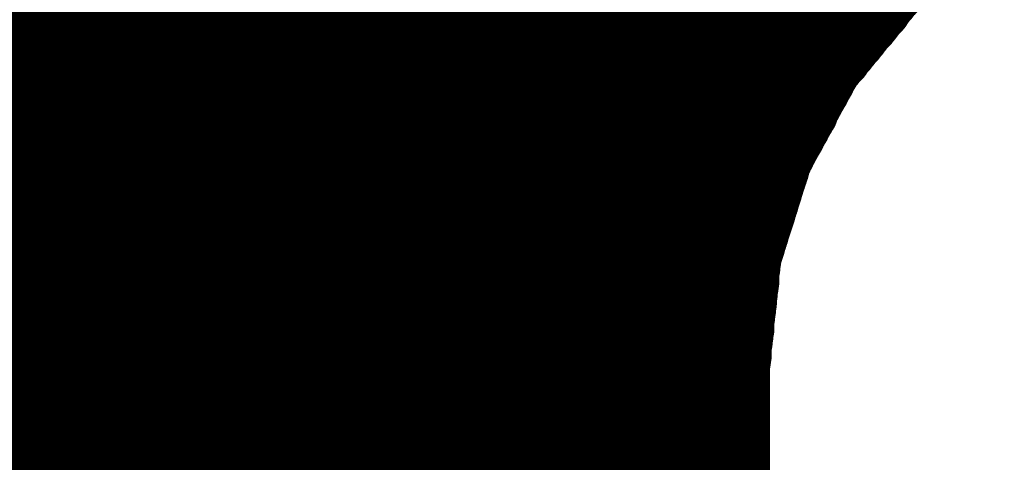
# Model space of a CAD drawing. Extents: x -0.1 to 67.3, y -0.3 to 30.
# Tile 53 of 239: x 33.547 to 33.84, y 14.557 to 14.689. Entities that reach past the tile are written whole.
import ezdxf

# ---------------------------------------------------------------- set-up
doc = ezdxf.new("R2010")
doc.units = 0
doc.layers.add('BG_SILKSCREEN_BOTTOM', color=23, linetype='CONTINUOUS')

msp = doc.modelspace()

# ---------------------------------------------------------------- linework, layer by layer
at = {"layer": 'BG_SILKSCREEN_BOTTOM', "const_width": 0.01905}
for points in [[(33.806892, 14.697964), (33.526476, 14.978634)], [(33.804606, 14.69517), (33.523936, 14.97584)], [(33.805114, 14.695678), (33.524444, 14.976348)], [(33.805622, 14.69644), (33.524952, 14.976856)], [(33.80613, 14.696948), (33.52546, 14.977618)], [(33.806638, 14.697456), (33.525968, 14.978126)], [(33.80232, 14.692122), (33.521396, 14.973046)], [(33.802828, 14.69263), (33.521904, 14.973808)], [(33.803082, 14.693392), (33.522412, 14.974316)], [(33.803844, 14.694154), (33.52292, 14.974824)], [(33.804098, 14.694662), (33.523428, 14.975332)], [(33.800034, 14.689328), (33.518856, 14.970252)], [(33.800288, 14.689836), (33.519364, 14.97076)], [(33.800796, 14.690344), (33.519872, 14.971522)], [(33.801304, 14.691106), (33.52038, 14.97203)], [(33.801812, 14.691614), (33.520888, 14.972538)], [(33.796986, 14.685772), (33.515808, 14.96695)], [(33.797494, 14.686534), (33.516316, 14.967712)], [(33.798002, 14.687042), (33.516824, 14.96822)], [(33.79851, 14.68755), (33.517332, 14.968728)], [(33.799018, 14.688058), (33.51784, 14.969236)], [(33.799272, 14.68882), (33.518348, 14.969744)], [(33.7947, 14.682978), (33.513268, 14.964156)], [(33.795208, 14.683486), (33.513776, 14.964664)], [(33.795462, 14.684248), (33.514284, 14.965426)], [(33.796224, 14.684756), (33.514792, 14.965934)], [(33.796478, 14.685264), (33.5153, 14.966442)], [(33.79216, 14.67993), (33.510728, 14.961616)], [(33.792668, 14.680438), (33.511236, 14.962124)], [(33.793176, 14.6812), (33.511744, 14.962378)], [(33.793684, 14.681708), (33.512252, 14.96314)], [(33.794192, 14.68247), (33.51276, 14.963648)], [(33.789366, 14.676628), (33.50768, 14.95806)], [(33.789874, 14.677136), (33.508188, 14.958568)], [(33.790128, 14.677644), (33.50895, 14.95933)], [(33.79089, 14.678152), (33.509204, 14.959838)], [(33.791144, 14.678914), (33.509712, 14.960346)], [(33.791652, 14.679422), (33.51022, 14.960854)], [(33.78708, 14.67358), (33.50514, 14.95552)], [(33.787588, 14.674088), (33.505902, 14.955774)], [(33.787842, 14.67485), (33.506156, 14.956282)], [(33.78835, 14.675358), (33.506664, 14.957044)], [(33.788858, 14.675866), (33.507426, 14.957552)], [(33.785302, 14.670024), (33.502854, 14.952472)], [(33.785556, 14.670532), (33.503108, 14.953234)], [(33.786064, 14.671294), (33.503616, 14.953742)], [(33.786318, 14.672056), (33.504378, 14.95425)], [(33.786826, 14.672818), (33.504632, 14.954758)], [(33.78327, 14.666722), (33.50006, 14.949678)], [(33.783778, 14.66723), (33.500568, 14.950186)], [(33.784032, 14.667992), (33.50133, 14.950948)], [(33.78454, 14.6685), (33.501584, 14.951456)], [(33.784794, 14.669262), (33.502092, 14.951964)], [(33.780984, 14.662404), (33.497266, 14.946376)], [(33.781492, 14.663166), (33.49752, 14.947138)], [(33.781746, 14.663674), (33.498282, 14.947646)], [(33.782254, 14.664436), (33.49879, 14.948154)], [(33.782508, 14.665198), (33.499044, 14.948662)], [(33.783016, 14.66596), (33.499806, 14.94917)], [(33.77946, 14.659102), (33.494472, 14.943582)], [(33.779714, 14.659864), (33.495234, 14.94409)], [(33.780222, 14.660372), (33.495742, 14.944852)], [(33.780476, 14.661134), (33.495996, 14.94536)], [(33.780984, 14.661642), (33.496758, 14.945868)], [(33.777428, 14.655546), (33.492186, 14.941042)], [(33.777936, 14.656308), (33.492694, 14.94155)], [(33.77819, 14.656816), (33.492948, 14.942058)], [(33.778698, 14.657578), (33.49371, 14.942566)], [(33.778952, 14.65834), (33.494218, 14.943074)], [(33.77565, 14.652244), (33.489646, 14.937994)], [(33.775904, 14.652752), (33.490154, 14.938756)], [(33.776412, 14.653514), (33.490662, 14.939264)], [(33.776666, 14.654276), (33.49117, 14.939772)], [(33.777174, 14.654784), (33.491424, 14.94028)], [(33.773618, 14.648688), (33.48736, 14.934946)], [(33.774126, 14.649196), (33.487868, 14.935708)], [(33.77438, 14.649958), (33.488376, 14.936216)], [(33.774888, 14.65072), (33.488884, 14.936724)], [(33.775142, 14.651482), (33.489138, 14.937232)], [(33.772348, 14.644624), (33.485328, 14.931898)], [(33.772602, 14.64564), (33.485582, 14.93266)], [(33.772602, 14.646402), (33.48609, 14.933168)], [(33.77311, 14.647164), (33.486598, 14.933676)], [(33.773364, 14.647926), (33.486852, 14.934184)], [(33.771078, 14.640814), (33.483042, 14.92885)], [(33.771332, 14.641576), (33.483296, 14.929612)], [(33.771586, 14.642338), (33.483804, 14.93012)], [(33.77184, 14.6431), (33.484312, 14.930628)], [(33.77184, 14.643862), (33.484566, 14.931136)], [(33.770062, 14.637512), (33.48101, 14.926564)], [(33.770316, 14.638274), (33.481518, 14.927072)], [(33.77057, 14.63929), (33.482026, 14.92758)], [(33.770824, 14.640052), (33.48228, 14.928342)], [(33.768792, 14.633448), (33.478724, 14.923516)], [(33.769046, 14.63421), (33.479232, 14.924024)], [(33.7693, 14.634972), (33.47974, 14.924532)], [(33.769554, 14.635988), (33.479994, 14.925294)], [(33.769808, 14.63675), (33.480756, 14.925802)], [(33.767522, 14.629384), (33.476438, 14.920468)], [(33.767776, 14.630146), (33.476946, 14.920976)], [(33.76803, 14.630908), (33.477454, 14.921738)], [(33.768284, 14.63167), (33.477708, 14.922246)], [(33.768538, 14.632686), (33.47847, 14.922754)], [(33.766252, 14.62532), (33.474152, 14.91742)], [(33.766506, 14.626336), (33.47466, 14.917928)], [(33.76676, 14.627098), (33.475168, 14.91869)], [(33.767014, 14.62786), (33.475676, 14.919198)], [(33.767268, 14.628622), (33.476184, 14.919706)], [(33.764982, 14.621256), (33.47212, 14.914372)], [(33.765236, 14.622018), (33.472374, 14.91488)], [(33.76549, 14.623034), (33.472882, 14.915642)], [(33.765744, 14.623796), (33.47339, 14.91615)], [(33.765998, 14.624558), (33.473898, 14.916658)], [(33.763966, 14.617192), (33.469834, 14.911324)], [(33.763966, 14.617954), (33.470088, 14.912086)], [(33.76422, 14.618716), (33.470596, 14.912594)], [(33.764474, 14.619732), (33.471104, 14.913102)], [(33.764728, 14.620494), (33.471612, 14.91361)], [(33.763458, 14.612366), (33.467548, 14.908276)], [(33.763458, 14.613382), (33.467802, 14.909038)], [(33.763458, 14.614144), (33.46831, 14.909546)], [(33.763712, 14.61516), (33.468818, 14.910054)], [(33.763712, 14.616176), (33.469326, 14.910562)], [(33.76295, 14.608556), (33.465516, 14.90599)], [(33.763204, 14.609572), (33.466278, 14.906498)], [(33.763204, 14.610334), (33.466532, 14.907006)], [(33.763458, 14.61135), (33.46704, 14.907514)], [(33.762442, 14.60373), (33.46323, 14.902942)], [(33.762696, 14.604746), (33.463992, 14.90345)], [(33.762696, 14.605762), (33.464246, 14.903958)], [(33.762696, 14.606524), (33.464754, 14.904466)], [(33.76295, 14.60754), (33.465262, 14.905228)], [(33.761934, 14.598904), (33.460944, 14.899894)], [(33.761934, 14.599666), (33.461706, 14.900402)], [(33.762188, 14.600682), (33.46196, 14.90091)], [(33.762188, 14.601698), (33.462468, 14.901418)], [(33.762442, 14.602714), (33.462976, 14.90218)], [(33.761426, 14.594078), (33.458658, 14.896846)], [(33.76168, 14.595094), (33.45942, 14.897354)], [(33.76168, 14.595856), (33.459674, 14.897862)], [(33.761934, 14.596872), (33.460182, 14.89837)], [(33.761934, 14.597888), (33.46069, 14.899132)], [(33.761172, 14.590268), (33.457134, 14.894052)], [(33.761172, 14.591284), (33.457642, 14.894814)], [(33.761172, 14.592046), (33.457896, 14.895322)], [(33.761426, 14.593062), (33.458404, 14.896084)], [(33.760664, 14.585188), (33.455102, 14.89075)], [(33.760664, 14.586204), (33.45561, 14.891512)], [(33.760918, 14.587474), (33.456118, 14.892274)], [(33.760918, 14.588236), (33.456372, 14.892782)], [(33.761172, 14.589252), (33.45688, 14.893544)], [(33.760664, 14.581124), (33.453578, 14.88821)], [(33.760664, 14.58214), (33.454086, 14.888718)], [(33.760664, 14.583156), (33.45434, 14.88948)], [(33.760664, 14.584426), (33.454848, 14.889988)], [(33.760664, 14.57579), (33.451546, 14.884908)], [(33.760664, 14.576806), (33.452054, 14.885416)], [(33.760664, 14.577822), (33.452562, 14.886178)], [(33.760664, 14.579092), (33.452816, 14.88694)], [(33.760664, 14.579854), (33.453324, 14.887448)], [(33.760664, 14.571472), (33.450022, 14.882368)], [(33.760664, 14.572488), (33.450276, 14.882876)], [(33.760664, 14.573758), (33.450784, 14.883638)], [(33.760664, 14.57452), (33.451038, 14.884146)], [(33.760664, 14.567154), (33.448498, 14.879574)], [(33.760664, 14.568424), (33.448752, 14.880082)], [(33.760664, 14.56944), (33.44926, 14.880844)], [(33.760664, 14.570456), (33.449514, 14.881606)], [(33.760664, 14.562074), (33.446466, 14.876272)], [(33.760664, 14.56309), (33.44672, 14.877034)], [(33.760664, 14.564106), (33.447228, 14.877796)], [(33.760664, 14.565122), (33.447482, 14.878304)], [(33.760664, 14.566138), (33.44799, 14.878812)], [(33.760664, 14.557756), (33.444942, 14.873732)], [(33.760664, 14.558772), (33.445196, 14.87424)], [(33.760664, 14.559788), (33.445704, 14.875002)], [(33.760664, 14.560804), (33.445958, 14.87551)], [(33.760664, 14.552422), (33.442656, 14.870176)], [(33.760664, 14.553438), (33.443164, 14.870938)], [(33.760664, 14.554708), (33.443418, 14.8717)], [(33.760664, 14.55547), (33.44418, 14.872462)], [(33.760664, 14.55674), (33.444434, 14.87297)], [(33.760664, 14.548104), (33.441132, 14.86789)], [(33.760664, 14.549374), (33.44164, 14.868398)], [(33.760664, 14.550136), (33.441894, 14.86916)], [(33.760664, 14.551406), (33.442402, 14.869668)], [(33.760664, 14.54277), (33.4391, 14.864334)], [(33.760664, 14.54404), (33.439608, 14.865096)], [(33.760664, 14.545056), (33.439862, 14.865604)], [(33.760664, 14.546072), (33.44037, 14.866366)], [(33.760664, 14.547088), (33.440878, 14.867128)], [(33.760664, 14.538706), (33.437576, 14.861794)], [(33.760664, 14.539722), (33.438084, 14.862556)], [(33.760664, 14.540738), (33.438338, 14.863064)], [(33.760664, 14.541754), (33.438846, 14.863826)], [(33.760664, 14.533372), (33.435544, 14.858492)], [(33.760664, 14.534388), (33.435798, 14.859254)], [(33.760664, 14.535404), (33.43656, 14.859762)], [(33.760664, 14.53642), (33.436814, 14.86027)], [(33.760664, 14.53769), (33.437322, 14.861032)], [(33.760664, 14.529054), (33.43402, 14.855698)], [(33.760664, 14.530324), (33.434274, 14.85646)], [(33.760664, 14.531086), (33.434782, 14.857222)], [(33.760664, 14.532356), (33.435036, 14.857984)], [(33.760664, 14.52372), (33.431988, 14.85265)], [(33.760664, 14.52499), (33.432242, 14.853158)], [(33.760664, 14.525752), (33.43275, 14.85392)], [(33.760664, 14.527022), (33.433258, 14.854428)], [(33.760664, 14.528038), (33.433512, 14.85519)], [(33.760664, 14.519656), (33.430464, 14.849856)], [(33.760664, 14.520418), (33.430718, 14.850364)], [(33.760664, 14.521688), (33.431226, 14.851126)], [(33.760664, 14.522704), (33.43148, 14.851888)], [(33.760664, 14.515338), (33.42894, 14.847062)], [(33.760664, 14.516354), (33.429448, 14.84757)], [(33.760664, 14.51737), (33.429702, 14.848332)], [(33.760664, 14.518386), (33.43021, 14.849094)], [(33.760664, 14.51102), (33.42767, 14.844268)], [(33.760664, 14.512036), (33.428178, 14.844776)], [(33.760664, 14.513052), (33.428432, 14.845538)], [(33.760664, 14.514322), (33.428686, 14.8463)], [(33.760664, 14.506702), (33.4264, 14.84122)], [(33.760664, 14.507972), (33.426654, 14.841982)], [(33.760664, 14.508988), (33.426908, 14.842744)], [(33.760664, 14.510004), (33.427416, 14.843506)], [(33.760664, 14.502638), (33.424876, 14.838426)], [(33.760664, 14.503654), (33.42513, 14.838934)], [(33.760664, 14.50467), (33.425638, 14.839696)], [(33.760664, 14.50594), (33.425892, 14.840458)], [(33.760664, 14.49832), (33.423606, 14.835632)], [(33.760664, 14.499336), (33.42386, 14.83614)], [(33.760664, 14.500606), (33.424368, 14.836902)], [(33.760664, 14.501368), (33.424622, 14.837664)], [(33.760664, 14.492986), (33.421828, 14.832076)], [(33.760664, 14.494002), (33.422082, 14.832584)], [(33.760664, 14.495272), (33.42259, 14.833346)], [(33.760664, 14.496034), (33.422844, 14.834108)], [(33.760664, 14.497304), (33.423098, 14.83487)], [(33.760664, 14.489938), (33.420812, 14.82979)], [(33.760664, 14.490954), (33.421066, 14.830552)], [(33.760664, 14.49197), (33.42132, 14.831314)], [(33.760664, 14.484604), (33.419034, 14.826234)], [(33.760664, 14.48562), (33.419288, 14.826742)], [(33.760664, 14.486636), (33.419796, 14.827504)], [(33.760664, 14.487652), (33.42005, 14.828266)], [(33.760664, 14.488668), (33.420558, 14.829028)], [(33.760664, 14.480286), (33.41751, 14.82344)], [(33.760664, 14.481302), (33.418018, 14.823948)], [(33.760664, 14.482318), (33.418272, 14.82471)], [(33.760664, 14.483588), (33.41878, 14.825472)], [(33.760664, 14.476222), (33.41624, 14.820646)], [(33.760664, 14.476984), (33.416748, 14.821154)], [(33.760664, 14.478254), (33.417002, 14.821916)], [(33.760664, 14.47927), (33.41751, 14.822678)], [(33.760664, 14.47165), (33.41497, 14.817598)], [(33.760664, 14.47292), (33.415224, 14.81836)], [(33.760664, 14.473936), (33.415732, 14.819122)], [(33.760664, 14.474952), (33.415986, 14.819884)], [(33.760664, 14.468602), (33.4137, 14.815312)], [(33.760664, 14.467586), (33.4137, 14.814804)], [(33.760664, 14.469618), (33.414208, 14.816074)], [(33.760664, 14.470888), (33.414462, 14.816836)], [(33.760664, 14.463268), (33.412176, 14.81201)], [(33.760664, 14.464284), (33.41243, 14.812518)], [(33.760664, 14.465554), (33.412938, 14.81328)], [(33.760664, 14.46657), (33.413192, 14.814042)], [(33.760664, 14.459204), (33.410652, 14.808962)], [(33.760664, 14.46022), (33.41116, 14.809724)], [(33.760664, 14.461236), (33.411414, 14.810486)], [(33.760664, 14.462252), (33.411922, 14.811248)], [(33.760664, 14.454886), (33.409382, 14.806168)], [(33.760664, 14.455902), (33.40989, 14.80693)], [(33.760664, 14.456918), (33.410144, 14.807692)], [(33.760664, 14.457934), (33.410398, 14.808454)], [(33.760664, 14.450568), (33.408112, 14.80312)], [(33.760664, 14.451838), (33.408366, 14.803882)], [(33.760664, 14.4526), (33.40862, 14.804644)], [(33.760664, 14.45387), (33.409128, 14.805406)], [(33.760664, 14.446504), (33.406842, 14.800326)], [(33.760664, 14.447266), (33.407096, 14.801088)], [(33.760664, 14.448536), (33.40735, 14.80185)], [(33.760664, 14.449552), (33.407604, 14.802612)], [(33.760664, 14.441932), (33.405572, 14.797024)], [(33.760664, 14.444218), (33.40608, 14.798548)], [(33.760664, 14.443202), (33.40608, 14.797786)], [(33.760664, 14.445234), (33.406588, 14.799564)], [(33.760664, 14.437868), (33.404556, 14.793976)], [(33.760664, 14.438884), (33.40481, 14.794738)], [(33.760664, 14.4399), (33.405064, 14.7955)], [(33.760664, 14.44117), (33.405318, 14.796262)], [(33.760664, 14.435836), (33.403794, 14.792452)], [(33.760664, 14.434566), (33.403794, 14.79169)], [(33.760664, 14.436852), (33.404302, 14.793214)], [(33.760664, 14.430502), (33.402524, 14.788642)], [(33.760664, 14.431518), (33.402778, 14.789404)], [(33.760664, 14.432534), (33.403032, 14.790166)], [(33.760664, 14.43355), (33.403286, 14.790928)], [(33.760664, 14.427454), (33.401508, 14.786356)], [(33.760664, 14.426184), (33.401508, 14.785594)], [(33.760664, 14.428216), (33.402016, 14.787118)], [(33.760664, 14.429486), (33.40227, 14.78788)], [(33.760664, 14.42212), (33.400238, 14.782546)], [(33.760664, 14.422882), (33.400492, 14.783308)], [(33.760664, 14.424152), (33.400746, 14.78407)], [(33.760664, 14.425168), (33.401, 14.784832)], [(33.760664, 14.418818), (33.399222, 14.78026)], [(33.760664, 14.417548), (33.399222, 14.779498)], [(33.760664, 14.419834), (33.39973, 14.781022)], [(33.760664, 14.42085), (33.399984, 14.781784)], [(33.760664, 14.415516), (33.39846, 14.77772)], [(33.760664, 14.4145), (33.39846, 14.776958)], [(33.760664, 14.416786), (33.398968, 14.778482)], [(33.760664, 14.410182), (33.39719, 14.77391)], [(33.760664, 14.411452), (33.397444, 14.774672)], [(33.760664, 14.412468), (33.397698, 14.775434)], [(33.760664, 14.413484), (33.397952, 14.776196)], [(33.760664, 14.407134), (33.396174, 14.771624)], [(33.760664, 14.406118), (33.396174, 14.770862)], [(33.760664, 14.40815), (33.396682, 14.772386)], [(33.760664, 14.409166), (33.396936, 14.773148)], [(33.760664, 14.4018), (33.394904, 14.76756)], [(33.760664, 14.402816), (33.395158, 14.768322)], [(33.760664, 14.403832), (33.395412, 14.769338)], [(33.760664, 14.405102), (33.395666, 14.7701)], [(33.760664, 14.398498), (33.393888, 14.765274)], [(33.760664, 14.399768), (33.394396, 14.766036)], [(33.760664, 14.400784), (33.39465, 14.766798)], [(33.760664, 14.394434), (33.392872, 14.762226)], [(33.760664, 14.39545), (33.393126, 14.762988)], [(33.760664, 14.396466), (33.39338, 14.76375)], [(33.760664, 14.397736), (33.393888, 14.764512)], [(33.760664, 14.390116), (33.391602, 14.759178)], [(33.760664, 14.391132), (33.39211, 14.75994)], [(33.760664, 14.392402), (33.392364, 14.760702)], [(33.760664, 14.393164), (33.392618, 14.761464)], [(33.760664, 14.385798), (33.390586, 14.755876)], [(33.760664, 14.387068), (33.39084, 14.756638)], [(33.760664, 14.388084), (33.391094, 14.7574)], [(33.760664, 14.3891), (33.391602, 14.758162)], [(33.760664, 14.38275), (33.389824, 14.75359)], [(33.760664, 14.383766), (33.390078, 14.754352)], [(33.760664, 14.384782), (33.390332, 14.755114)], [(33.760664, 14.378432), (33.388554, 14.750542)], [(33.760664, 14.379448), (33.388808, 14.751304)], [(33.760664, 14.381734), (33.389316, 14.752828)], [(33.760664, 14.380718), (33.389316, 14.752066)], [(33.760664, 14.374114), (33.387792, 14.74724)], [(33.760664, 14.375384), (33.388046, 14.748002)], [(33.760664, 14.3764), (33.3883, 14.749018)], [(33.760664, 14.377416), (33.388554, 14.74978)], [(33.760664, 14.371066), (33.38703, 14.744446)], [(33.760664, 14.372082), (33.387284, 14.745462)], [(33.760664, 14.373352), (33.387538, 14.746224)], [(33.760664, 14.366748), (33.386268, 14.741398)], [(33.760664, 14.368018), (33.386522, 14.74216)], [(33.760664, 14.36878), (33.386776, 14.742922)], [(33.760664, 14.37005), (33.38703, 14.743684)], [(33.760664, 14.363446), (33.385506, 14.738604)], [(33.760664, 14.364716), (33.38576, 14.73962)], [(33.760664, 14.365732), (33.386014, 14.740382)], [(33.760664, 14.359382), (33.384744, 14.735302)], [(33.760664, 14.360398), (33.384998, 14.736064)], [(33.760664, 14.361414), (33.385252, 14.73708)], [(33.760664, 14.362684), (33.385506, 14.737842)], [(33.760664, 14.35608), (33.383982, 14.732762)], [(33.760664, 14.35735), (33.384236, 14.733778)], [(33.760664, 14.358366), (33.38449, 14.73454)], [(33.760664, 14.352016), (33.38322, 14.72946)], [(33.760664, 14.353032), (33.383474, 14.730222)], [(33.760664, 14.354048), (33.383728, 14.731238)], [(33.760664, 14.355064), (33.383982, 14.732)], [(33.760664, 14.348714), (33.382458, 14.72692)], [(33.760664, 14.34973), (33.382712, 14.727682)], [(33.760664, 14.351), (33.382966, 14.728444)], [(33.760664, 14.344396), (33.381696, 14.723618)], [(33.760664, 14.345666), (33.38195, 14.72438)], [(33.760664, 14.346682), (33.382204, 14.725396)], [(33.760664, 14.347698), (33.382458, 14.726158)], [(33.760664, 14.341348), (33.380934, 14.720824)], [(33.760664, 14.342364), (33.381188, 14.72184)], [(33.760664, 14.343634), (33.381442, 14.722602)], [(33.760664, 14.33703), (33.380172, 14.717776)], [(33.760664, 14.3383), (33.380426, 14.718538)], [(33.760664, 14.339062), (33.38068, 14.7193)], [(33.760664, 14.340332), (33.380934, 14.720062)], [(33.807146, 14.698218), (33.830514, 14.717776)], [(33.760664, 14.333982), (33.37941, 14.714982)], [(33.760664, 14.334998), (33.379664, 14.715998)], [(33.760664, 14.336014), (33.380172, 14.71676)], [(33.760664, 14.33068), (33.378902, 14.712442)], [(33.760664, 14.331696), (33.379156, 14.713458)], [(33.760664, 14.332966), (33.37941, 14.71422)], [(33.760664, 14.326616), (33.377886, 14.70914)], [(33.760664, 14.327632), (33.37814, 14.710156)], [(33.760664, 14.329664), (33.378648, 14.71168)], [(33.760664, 14.328648), (33.378648, 14.710918)], [(33.760664, 14.32433), (33.377632, 14.707616)], [(33.760664, 14.325346), (33.377886, 14.708378)], [(33.787842, 14.674596), (33.807146, 14.698218)], [(33.773364, 14.647672), (33.787842, 14.674596)], [(33.763966, 14.617954), (33.773364, 14.647672)], [(33.760664, 14.58595), (33.763966, 14.617954)], [(33.760664, 14.188948), (33.760664, 14.58595)]]:
    msp.add_lwpolyline(points, dxfattribs=at)
at = {"layer": 'BG_SILKSCREEN_BOTTOM', "const_width": 0.009652}
for points in [[(33.796986, 14.691614, -1), (33.806638, 14.691614)], [(33.797494, 14.692122, -1), (33.807146, 14.692122)], [(33.798002, 14.69263, -1), (33.807654, 14.69263)], [(33.798256, 14.693392, -1), (33.807908, 14.693392)], [(33.810448, 14.69644, -1), (33.800796, 14.69644)], [(33.810956, 14.696948, -1), (33.801304, 14.696948)], [(33.811464, 14.697456, -1), (33.801812, 14.697456)], [(33.811718, 14.697964, -1), (33.802066, 14.697964)], [(33.811972, 14.698218, -1), (33.80232, 14.698218)], [(33.811972, 14.698218, -1), (33.80232, 14.698218)], [(33.81248, 14.698726, -1), (33.802828, 14.698726)], [(33.794446, 14.68882, -1), (33.804098, 14.68882)], [(33.795208, 14.689328, -1), (33.80486, 14.689328)], [(33.795462, 14.689836, -1), (33.805114, 14.689836)], [(33.79597, 14.690344, -1), (33.805622, 14.690344)], [(33.796478, 14.691106, -1), (33.80613, 14.691106)], [(33.807908, 14.693392, -1), (33.798256, 14.693392)], [(33.80867, 14.694154, -1), (33.799018, 14.694154)], [(33.808924, 14.694662, -1), (33.799272, 14.694662)], [(33.809432, 14.69517, -1), (33.79978, 14.69517)], [(33.80994, 14.695678, -1), (33.800288, 14.695678)], [(33.79216, 14.685772, -1), (33.801812, 14.685772)], [(33.792668, 14.686534, -1), (33.80232, 14.686534)], [(33.793176, 14.687042, -1), (33.802828, 14.687042)], [(33.793684, 14.68755, -1), (33.803336, 14.68755)], [(33.794192, 14.688058, -1), (33.803844, 14.688058)], [(33.805622, 14.690344, -1), (33.79597, 14.690344)], [(33.80613, 14.691106, -1), (33.796478, 14.691106)], [(33.806638, 14.691614, -1), (33.796986, 14.691614)], [(33.807146, 14.692122, -1), (33.797494, 14.692122)], [(33.807654, 14.69263, -1), (33.798002, 14.69263)], [(33.789366, 14.68247, -1), (33.799018, 14.68247)], [(33.789874, 14.682978, -1), (33.799526, 14.682978)], [(33.790382, 14.683486, -1), (33.800034, 14.683486)], [(33.790636, 14.684248, -1), (33.800288, 14.684248)], [(33.791398, 14.684756, -1), (33.80105, 14.684756)], [(33.791652, 14.685264, -1), (33.801304, 14.685264)], [(33.803336, 14.68755, -1), (33.793684, 14.68755)], [(33.803844, 14.688058, -1), (33.794192, 14.688058)], [(33.804098, 14.68882, -1), (33.794446, 14.68882)], [(33.80486, 14.689328, -1), (33.795208, 14.689328)], [(33.805114, 14.689836, -1), (33.795462, 14.689836)], [(33.787334, 14.67993, -1), (33.796986, 14.67993)], [(33.787842, 14.680438, -1), (33.797494, 14.680438)], [(33.78835, 14.6812, -1), (33.798002, 14.6812)], [(33.788858, 14.681708, -1), (33.79851, 14.681708)], [(33.80105, 14.684756, -1), (33.791398, 14.684756)], [(33.801304, 14.685264, -1), (33.791652, 14.685264)], [(33.801812, 14.685772, -1), (33.79216, 14.685772)], [(33.80232, 14.686534, -1), (33.792668, 14.686534)], [(33.802828, 14.687042, -1), (33.793176, 14.687042)], [(33.78454, 14.676628, -1), (33.794192, 14.676628)], [(33.785048, 14.677136, -1), (33.7947, 14.677136)], [(33.785302, 14.677644, -1), (33.794954, 14.677644)], [(33.786064, 14.678152, -1), (33.795716, 14.678152)], [(33.786318, 14.678914, -1), (33.79597, 14.678914)], [(33.786826, 14.679422, -1), (33.796478, 14.679422)], [(33.79851, 14.681708, -1), (33.788858, 14.681708)], [(33.799018, 14.68247, -1), (33.789366, 14.68247)], [(33.799526, 14.682978, -1), (33.789874, 14.682978)], [(33.800034, 14.683486, -1), (33.790382, 14.683486)], [(33.800288, 14.684248, -1), (33.790636, 14.684248)], [(33.782762, 14.674088, -1), (33.792414, 14.674088)], [(33.783016, 14.67485, -1), (33.792668, 14.67485)], [(33.783016, 14.674596, -1), (33.792668, 14.674596)], [(33.783016, 14.674596, -1), (33.792668, 14.674596)], [(33.783524, 14.675358, -1), (33.793176, 14.675358)], [(33.784032, 14.675866, -1), (33.793684, 14.675866)], [(33.79597, 14.678914, -1), (33.786318, 14.678914)], [(33.796478, 14.679422, -1), (33.786826, 14.679422)], [(33.796986, 14.67993, -1), (33.787334, 14.67993)], [(33.797494, 14.680438, -1), (33.787842, 14.680438)], [(33.798002, 14.6812, -1), (33.78835, 14.6812)], [(33.781238, 14.671294, -1), (33.79089, 14.671294)], [(33.781492, 14.672056, -1), (33.791144, 14.672056)], [(33.782, 14.672818, -1), (33.791652, 14.672818)], [(33.782254, 14.67358, -1), (33.791906, 14.67358)], [(33.793684, 14.675866, -1), (33.784032, 14.675866)], [(33.794192, 14.676628, -1), (33.78454, 14.676628)], [(33.7947, 14.677136, -1), (33.785048, 14.677136)], [(33.794954, 14.677644, -1), (33.785302, 14.677644)], [(33.795716, 14.678152, -1), (33.786064, 14.678152)], [(33.779206, 14.667992, -1), (33.788858, 14.667992)], [(33.779714, 14.6685, -1), (33.789366, 14.6685)], [(33.779968, 14.669262, -1), (33.78962, 14.669262)], [(33.780476, 14.670024, -1), (33.790128, 14.670024)], [(33.78073, 14.670532, -1), (33.790382, 14.670532)], [(33.791652, 14.672818, -1), (33.782, 14.672818)], [(33.791906, 14.67358, -1), (33.782254, 14.67358)], [(33.792414, 14.674088, -1), (33.782762, 14.674088)], [(33.792668, 14.67485, -1), (33.783016, 14.67485)], [(33.792668, 14.674596, -1), (33.783016, 14.674596)], [(33.792668, 14.674596, -1), (33.783016, 14.674596)], [(33.793176, 14.675358, -1), (33.783524, 14.675358)], [(33.777682, 14.665198, -1), (33.787334, 14.665198)], [(33.77819, 14.66596, -1), (33.787842, 14.66596)], [(33.778444, 14.666722, -1), (33.788096, 14.666722)], [(33.778952, 14.66723, -1), (33.788604, 14.66723)], [(33.790128, 14.670024, -1), (33.780476, 14.670024)], [(33.790382, 14.670532, -1), (33.78073, 14.670532)], [(33.79089, 14.671294, -1), (33.781238, 14.671294)], [(33.791144, 14.672056, -1), (33.781492, 14.672056)], [(33.776158, 14.662404, -1), (33.78581, 14.662404)], [(33.776666, 14.663166, -1), (33.786318, 14.663166)], [(33.77692, 14.663674, -1), (33.786572, 14.663674)], [(33.777428, 14.664436, -1), (33.78708, 14.664436)], [(33.788096, 14.666722, -1), (33.778444, 14.666722)], [(33.788604, 14.66723, -1), (33.778952, 14.66723)], [(33.788858, 14.667992, -1), (33.779206, 14.667992)], [(33.789366, 14.6685, -1), (33.779714, 14.6685)], [(33.78962, 14.669262, -1), (33.779968, 14.669262)], [(33.774634, 14.659102, -1), (33.784286, 14.659102)], [(33.774888, 14.659864, -1), (33.78454, 14.659864)], [(33.775396, 14.660372, -1), (33.785048, 14.660372)], [(33.77565, 14.661134, -1), (33.785302, 14.661134)], [(33.776158, 14.661642, -1), (33.78581, 14.661642)], [(33.78708, 14.664436, -1), (33.777428, 14.664436)], [(33.787334, 14.665198, -1), (33.777682, 14.665198)], [(33.787842, 14.66596, -1), (33.77819, 14.66596)], [(33.77311, 14.656308, -1), (33.782762, 14.656308)], [(33.773364, 14.656816, -1), (33.783016, 14.656816)], [(33.773872, 14.657578, -1), (33.783524, 14.657578)], [(33.774126, 14.65834, -1), (33.783778, 14.65834)], [(33.785302, 14.661134, -1), (33.77565, 14.661134)], [(33.78581, 14.662404, -1), (33.776158, 14.662404)], [(33.78581, 14.661642, -1), (33.776158, 14.661642)], [(33.786318, 14.663166, -1), (33.776666, 14.663166)], [(33.786572, 14.663674, -1), (33.77692, 14.663674)], [(33.771586, 14.653514, -1), (33.781238, 14.653514)], [(33.77184, 14.654276, -1), (33.781492, 14.654276)], [(33.772348, 14.654784, -1), (33.782, 14.654784)], [(33.772602, 14.655546, -1), (33.782254, 14.655546)], [(33.783778, 14.65834, -1), (33.774126, 14.65834)], [(33.784286, 14.659102, -1), (33.774634, 14.659102)], [(33.78454, 14.659864, -1), (33.774888, 14.659864)], [(33.785048, 14.660372, -1), (33.775396, 14.660372)], [(33.770062, 14.65072, -1), (33.779714, 14.65072)], [(33.770316, 14.651482, -1), (33.779968, 14.651482)], [(33.770824, 14.652244, -1), (33.780476, 14.652244)], [(33.771078, 14.652752, -1), (33.78073, 14.652752)], [(33.782254, 14.655546, -1), (33.772602, 14.655546)], [(33.782762, 14.656308, -1), (33.77311, 14.656308)], [(33.783016, 14.656816, -1), (33.773364, 14.656816)], [(33.783524, 14.657578, -1), (33.773872, 14.657578)], [(33.768538, 14.647926, -1), (33.77819, 14.647926)], [(33.768538, 14.647672, -1), (33.77819, 14.647672)], [(33.768538, 14.647672, -1), (33.77819, 14.647672)], [(33.768792, 14.648688, -1), (33.778444, 14.648688)], [(33.7693, 14.649196, -1), (33.778952, 14.649196)], [(33.769554, 14.649958, -1), (33.779206, 14.649958)], [(33.780476, 14.652244, -1), (33.770824, 14.652244)], [(33.78073, 14.652752, -1), (33.771078, 14.652752)], [(33.781238, 14.653514, -1), (33.771586, 14.653514)], [(33.781492, 14.654276, -1), (33.77184, 14.654276)], [(33.782, 14.654784, -1), (33.772348, 14.654784)], [(33.767522, 14.644624, -1), (33.777174, 14.644624)], [(33.767776, 14.646402, -1), (33.777428, 14.646402)], [(33.767776, 14.64564, -1), (33.777428, 14.64564)], [(33.768284, 14.647164, -1), (33.777936, 14.647164)], [(33.778952, 14.649196, -1), (33.7693, 14.649196)], [(33.779206, 14.649958, -1), (33.769554, 14.649958)], [(33.779714, 14.65072, -1), (33.770062, 14.65072)], [(33.779968, 14.651482, -1), (33.770316, 14.651482)], [(33.766506, 14.641576, -1), (33.776158, 14.641576)], [(33.76676, 14.642338, -1), (33.776412, 14.642338)], [(33.767014, 14.643862, -1), (33.776666, 14.643862)], [(33.767014, 14.6431, -1), (33.776666, 14.6431)], [(33.777428, 14.646402, -1), (33.767776, 14.646402)], [(33.777936, 14.647164, -1), (33.768284, 14.647164)], [(33.77819, 14.647926, -1), (33.768538, 14.647926)], [(33.77819, 14.647672, -1), (33.768538, 14.647672)], [(33.77819, 14.647672, -1), (33.768538, 14.647672)], [(33.778444, 14.648688, -1), (33.768792, 14.648688)], [(33.765744, 14.63929, -1), (33.775396, 14.63929)], [(33.765998, 14.640052, -1), (33.77565, 14.640052)], [(33.766252, 14.640814, -1), (33.775904, 14.640814)], [(33.776666, 14.643862, -1), (33.767014, 14.643862)], [(33.777174, 14.644624, -1), (33.767522, 14.644624)], [(33.777428, 14.64564, -1), (33.767776, 14.64564)], [(33.764728, 14.635988, -1), (33.77438, 14.635988)], [(33.764982, 14.63675, -1), (33.774634, 14.63675)], [(33.765236, 14.637512, -1), (33.774888, 14.637512)], [(33.76549, 14.638274, -1), (33.775142, 14.638274)], [(33.775904, 14.640814, -1), (33.766252, 14.640814)], [(33.776158, 14.641576, -1), (33.766506, 14.641576)], [(33.776412, 14.642338, -1), (33.76676, 14.642338)], [(33.776666, 14.6431, -1), (33.767014, 14.6431)], [(33.763712, 14.632686, -1), (33.773364, 14.632686)], [(33.763966, 14.633448, -1), (33.773618, 14.633448)], [(33.76422, 14.63421, -1), (33.773872, 14.63421)], [(33.764474, 14.634972, -1), (33.774126, 14.634972)], [(33.774888, 14.637512, -1), (33.765236, 14.637512)], [(33.775142, 14.638274, -1), (33.76549, 14.638274)], [(33.775396, 14.63929, -1), (33.765744, 14.63929)], [(33.77565, 14.640052, -1), (33.765998, 14.640052)], [(33.76295, 14.630146, -1), (33.772602, 14.630146)], [(33.763204, 14.630908, -1), (33.772856, 14.630908)], [(33.763458, 14.63167, -1), (33.77311, 14.63167)], [(33.774126, 14.634972, -1), (33.764474, 14.634972)], [(33.77438, 14.635988, -1), (33.764728, 14.635988)], [(33.774634, 14.63675, -1), (33.764982, 14.63675)], [(33.761934, 14.627098, -1), (33.771586, 14.627098)], [(33.762188, 14.62786, -1), (33.77184, 14.62786)], [(33.762442, 14.628622, -1), (33.772094, 14.628622)], [(33.762696, 14.629384, -1), (33.772348, 14.629384)], [(33.77311, 14.63167, -1), (33.763458, 14.63167)], [(33.773364, 14.632686, -1), (33.763712, 14.632686)], [(33.773618, 14.633448, -1), (33.763966, 14.633448)], [(33.773872, 14.63421, -1), (33.76422, 14.63421)], [(33.760918, 14.623796, -1), (33.77057, 14.623796)], [(33.761172, 14.624558, -1), (33.770824, 14.624558)], [(33.761426, 14.62532, -1), (33.771078, 14.62532)], [(33.76168, 14.626336, -1), (33.771332, 14.626336)], [(33.772094, 14.628622, -1), (33.762442, 14.628622)], [(33.772348, 14.629384, -1), (33.762696, 14.629384)], [(33.772602, 14.630146, -1), (33.76295, 14.630146)], [(33.772856, 14.630908, -1), (33.763204, 14.630908)], [(33.760156, 14.621256, -1), (33.769808, 14.621256)], [(33.76041, 14.622018, -1), (33.770062, 14.622018)], [(33.760664, 14.623034, -1), (33.770316, 14.623034)], [(33.771332, 14.626336, -1), (33.76168, 14.626336)], [(33.771586, 14.627098, -1), (33.761934, 14.627098)], [(33.77184, 14.62786, -1), (33.762188, 14.62786)], [(33.75914, 14.617954, -1), (33.768792, 14.617954)], [(33.75914, 14.617954, -1), (33.768792, 14.617954)], [(33.75914, 14.617954, -1), (33.768792, 14.617954)], [(33.759394, 14.618716, -1), (33.769046, 14.618716)], [(33.759648, 14.619732, -1), (33.7693, 14.619732)], [(33.759902, 14.620494, -1), (33.769554, 14.620494)], [(33.770316, 14.623034, -1), (33.760664, 14.623034)], [(33.77057, 14.623796, -1), (33.760918, 14.623796)], [(33.770824, 14.624558, -1), (33.761172, 14.624558)], [(33.771078, 14.62532, -1), (33.761426, 14.62532)], [(33.758886, 14.616176, -1), (33.768538, 14.616176)], [(33.758886, 14.61516, -1), (33.768538, 14.61516)], [(33.75914, 14.617192, -1), (33.768792, 14.617192)], [(33.769554, 14.620494, -1), (33.759902, 14.620494)], [(33.769808, 14.621256, -1), (33.760156, 14.621256)], [(33.770062, 14.622018, -1), (33.76041, 14.622018)], [(33.758632, 14.614144, -1), (33.768284, 14.614144)], [(33.758632, 14.613382, -1), (33.768284, 14.613382)], [(33.758632, 14.612366, -1), (33.768284, 14.612366)], [(33.768792, 14.617954, -1), (33.75914, 14.617954)], [(33.768792, 14.617954, -1), (33.75914, 14.617954)], [(33.768792, 14.617954, -1), (33.75914, 14.617954)], [(33.768792, 14.617192, -1), (33.75914, 14.617192)], [(33.769046, 14.618716, -1), (33.759394, 14.618716)], [(33.7693, 14.619732, -1), (33.759648, 14.619732)], [(33.758378, 14.610334, -1), (33.76803, 14.610334)], [(33.758378, 14.609572, -1), (33.76803, 14.609572)], [(33.758632, 14.61135, -1), (33.768284, 14.61135)], [(33.768284, 14.614144, -1), (33.758632, 14.614144)], [(33.768538, 14.616176, -1), (33.758886, 14.616176)], [(33.768538, 14.61516, -1), (33.758886, 14.61516)], [(33.75787, 14.606524, -1), (33.767522, 14.606524)], [(33.758124, 14.608556, -1), (33.767776, 14.608556)], [(33.758124, 14.60754, -1), (33.767776, 14.60754)], [(33.768284, 14.613382, -1), (33.758632, 14.613382)], [(33.768284, 14.612366, -1), (33.758632, 14.612366)], [(33.768284, 14.61135, -1), (33.758632, 14.61135)], [(33.757616, 14.60373, -1), (33.767268, 14.60373)], [(33.75787, 14.605762, -1), (33.767522, 14.605762)], [(33.75787, 14.604746, -1), (33.767522, 14.604746)], [(33.767776, 14.608556, -1), (33.758124, 14.608556)], [(33.76803, 14.610334, -1), (33.758378, 14.610334)], [(33.76803, 14.609572, -1), (33.758378, 14.609572)], [(33.757362, 14.601698, -1), (33.767014, 14.601698)], [(33.757362, 14.600682, -1), (33.767014, 14.600682)], [(33.757616, 14.602714, -1), (33.767268, 14.602714)], [(33.767522, 14.606524, -1), (33.75787, 14.606524)], [(33.767522, 14.605762, -1), (33.75787, 14.605762)], [(33.767776, 14.60754, -1), (33.758124, 14.60754)], [(33.757108, 14.599666, -1), (33.76676, 14.599666)], [(33.757108, 14.598904, -1), (33.76676, 14.598904)], [(33.757108, 14.597888, -1), (33.76676, 14.597888)], [(33.767268, 14.60373, -1), (33.757616, 14.60373)], [(33.767268, 14.602714, -1), (33.757616, 14.602714)], [(33.767522, 14.604746, -1), (33.75787, 14.604746)], [(33.756854, 14.595856, -1), (33.766506, 14.595856)], [(33.756854, 14.595094, -1), (33.766506, 14.595094)], [(33.757108, 14.596872, -1), (33.76676, 14.596872)], [(33.76676, 14.599666, -1), (33.757108, 14.599666)], [(33.767014, 14.601698, -1), (33.757362, 14.601698)], [(33.767014, 14.600682, -1), (33.757362, 14.600682)], [(33.756346, 14.592046, -1), (33.765998, 14.592046)], [(33.7566, 14.594078, -1), (33.766252, 14.594078)], [(33.7566, 14.593062, -1), (33.766252, 14.593062)], [(33.76676, 14.598904, -1), (33.757108, 14.598904)], [(33.76676, 14.597888, -1), (33.757108, 14.597888)], [(33.76676, 14.596872, -1), (33.757108, 14.596872)], [(33.756346, 14.591284, -1), (33.765998, 14.591284)], [(33.756346, 14.590268, -1), (33.765998, 14.590268)], [(33.756346, 14.589252, -1), (33.765998, 14.589252)], [(33.766252, 14.594078, -1), (33.7566, 14.594078)], [(33.766506, 14.595856, -1), (33.756854, 14.595856)], [(33.766506, 14.595094, -1), (33.756854, 14.595094)], [(33.755838, 14.586204, -1), (33.76549, 14.586204)], [(33.755838, 14.58595, -1), (33.76549, 14.58595)], [(33.755838, 14.58595, -1), (33.76549, 14.58595)], [(33.756092, 14.588236, -1), (33.765744, 14.588236)], [(33.756092, 14.587474, -1), (33.765744, 14.587474)], [(33.765998, 14.592046, -1), (33.756346, 14.592046)], [(33.765998, 14.591284, -1), (33.756346, 14.591284)], [(33.766252, 14.593062, -1), (33.7566, 14.593062)], [(33.755838, 14.585188, -1), (33.76549, 14.585188)], [(33.755838, 14.584426, -1), (33.76549, 14.584426)], [(33.755838, 14.583156, -1), (33.76549, 14.583156)], [(33.765744, 14.588236, -1), (33.756092, 14.588236)], [(33.765998, 14.590268, -1), (33.756346, 14.590268)], [(33.765998, 14.589252, -1), (33.756346, 14.589252)], [(33.755838, 14.58214, -1), (33.76549, 14.58214)], [(33.76549, 14.586204, -1), (33.755838, 14.586204)], [(33.76549, 14.58595, -1), (33.755838, 14.58595)], [(33.76549, 14.58595, -1), (33.755838, 14.58595)], [(33.755838, 14.581124, -1), (33.76549, 14.581124)], [(33.76549, 14.585188, -1), (33.755838, 14.585188)], [(33.755838, 14.579854, -1), (33.76549, 14.579854)], [(33.765744, 14.587474, -1), (33.756092, 14.587474)], [(33.76549, 14.584426, -1), (33.755838, 14.584426)], [(33.755838, 14.579092, -1), (33.76549, 14.579092)], [(33.76549, 14.583156, -1), (33.755838, 14.583156)], [(33.755838, 14.577822, -1), (33.76549, 14.577822)], [(33.76549, 14.58214, -1), (33.755838, 14.58214)], [(33.755838, 14.576806, -1), (33.76549, 14.576806)], [(33.76549, 14.581124, -1), (33.755838, 14.581124)], [(33.755838, 14.57579, -1), (33.76549, 14.57579)], [(33.76549, 14.579854, -1), (33.755838, 14.579854)], [(33.755838, 14.57452, -1), (33.76549, 14.57452)], [(33.76549, 14.579092, -1), (33.755838, 14.579092)], [(33.755838, 14.573758, -1), (33.76549, 14.573758)], [(33.76549, 14.577822, -1), (33.755838, 14.577822)], [(33.755838, 14.572488, -1), (33.76549, 14.572488)], [(33.76549, 14.576806, -1), (33.755838, 14.576806)], [(33.755838, 14.571472, -1), (33.76549, 14.571472)], [(33.76549, 14.57579, -1), (33.755838, 14.57579)], [(33.755838, 14.570456, -1), (33.76549, 14.570456)], [(33.76549, 14.57452, -1), (33.755838, 14.57452)], [(33.755838, 14.56944, -1), (33.76549, 14.56944)], [(33.76549, 14.573758, -1), (33.755838, 14.573758)], [(33.755838, 14.568424, -1), (33.76549, 14.568424)], [(33.76549, 14.572488, -1), (33.755838, 14.572488)], [(33.755838, 14.567154, -1), (33.76549, 14.567154)], [(33.76549, 14.571472, -1), (33.755838, 14.571472)], [(33.755838, 14.566138, -1), (33.76549, 14.566138)], [(33.76549, 14.570456, -1), (33.755838, 14.570456)], [(33.755838, 14.565122, -1), (33.76549, 14.565122)], [(33.76549, 14.56944, -1), (33.755838, 14.56944)], [(33.755838, 14.564106, -1), (33.76549, 14.564106)], [(33.76549, 14.568424, -1), (33.755838, 14.568424)], [(33.755838, 14.56309, -1), (33.76549, 14.56309)], [(33.76549, 14.567154, -1), (33.755838, 14.567154)], [(33.755838, 14.562074, -1), (33.76549, 14.562074)], [(33.76549, 14.566138, -1), (33.755838, 14.566138)], [(33.755838, 14.560804, -1), (33.76549, 14.560804)], [(33.76549, 14.565122, -1), (33.755838, 14.565122)], [(33.755838, 14.559788, -1), (33.76549, 14.559788)], [(33.76549, 14.564106, -1), (33.755838, 14.564106)], [(33.755838, 14.558772, -1), (33.76549, 14.558772)], [(33.76549, 14.56309, -1), (33.755838, 14.56309)], [(33.755838, 14.557756, -1), (33.76549, 14.557756)], [(33.76549, 14.562074, -1), (33.755838, 14.562074)], [(33.755838, 14.55674, -1), (33.76549, 14.55674)], [(33.76549, 14.560804, -1), (33.755838, 14.560804)], [(33.755838, 14.55547, -1), (33.76549, 14.55547)], [(33.76549, 14.559788, -1), (33.755838, 14.559788)], [(33.755838, 14.554708, -1), (33.76549, 14.554708)], [(33.76549, 14.558772, -1), (33.755838, 14.558772)], [(33.755838, 14.553438, -1), (33.76549, 14.553438)], [(33.76549, 14.557756, -1), (33.755838, 14.557756)], [(33.755838, 14.552422, -1), (33.76549, 14.552422)], [(33.76549, 14.55674, -1), (33.755838, 14.55674)], [(33.755838, 14.551406, -1), (33.76549, 14.551406)], [(33.76549, 14.55547, -1), (33.755838, 14.55547)], [(33.755838, 14.550136, -1), (33.76549, 14.550136)], [(33.76549, 14.554708, -1), (33.755838, 14.554708)], [(33.755838, 14.549374, -1), (33.76549, 14.549374)], [(33.76549, 14.553438, -1), (33.755838, 14.553438)], [(33.755838, 14.548104, -1), (33.76549, 14.548104)]]:
    msp.add_lwpolyline(points, format="xyb", dxfattribs=at)

doc.saveas('drawing.dxf')
